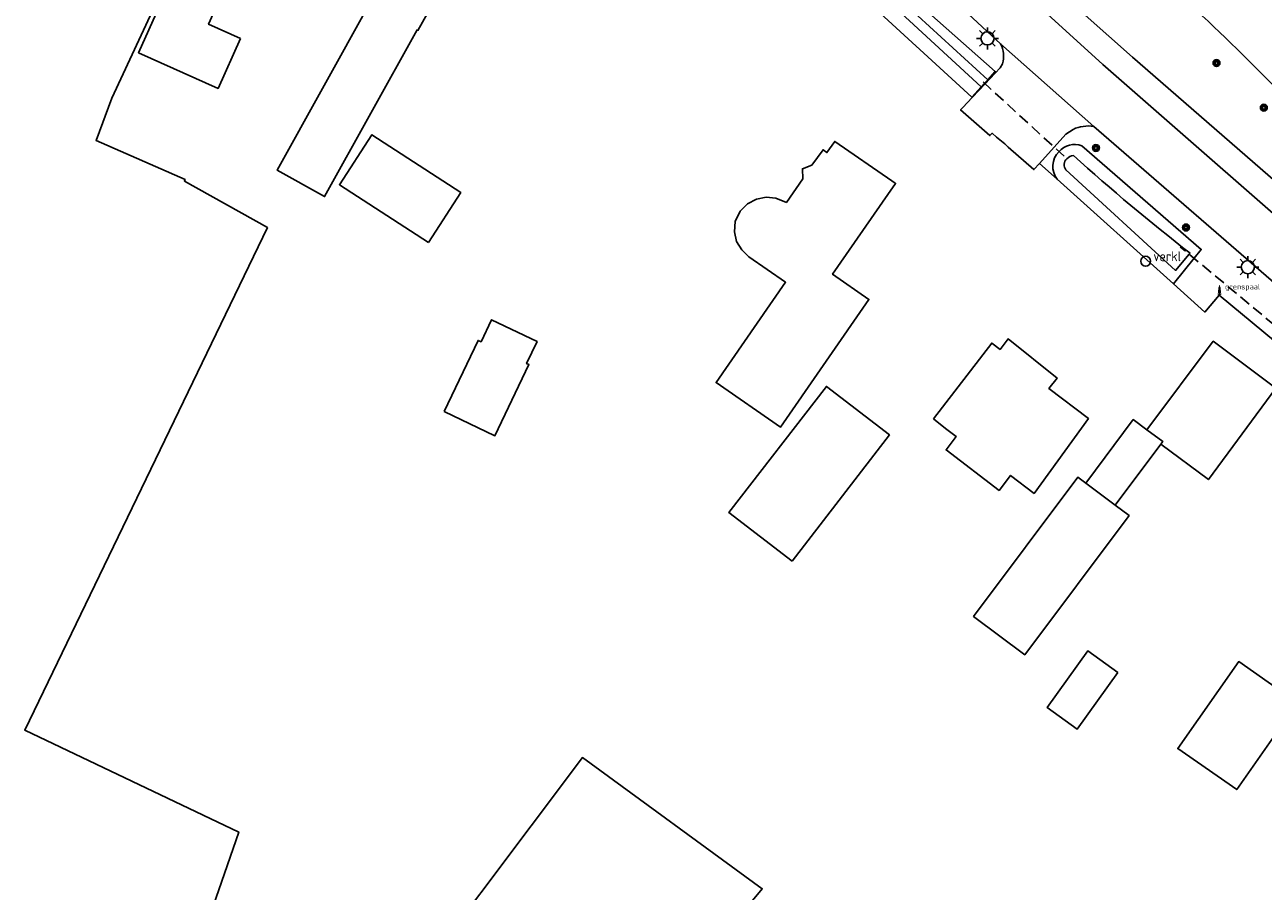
# Model space of a CAD drawing. Extents: x 165936 to 168490, y 440742 to 446306.
# Tile 63 of 78: x 166182 to 166294, y 445398 to 445477. Entities that reach past the tile are written whole.
import ezdxf

# ---------------------------------------------------------------- set-up
doc = ezdxf.new("R2010")
doc.units = 0
doc.header["$LTSCALE"] = 4
doc.linetypes.add('STIPPELFIJN', pattern=[0.375, 0.25, -0.125])
doc.layers.get('0').update_dxf_attribs({"linetype": 'CONTINUOUS'})
for name, color, linetype in [('G_OBWUP', 10, 'ByLayer'), ('G_OTD', 32, 'CONTINUOUS'), ('G_OWG', 6, 'CONTINUOUS'), ('G_OWT', 6, 'CONTINUOUS'), ('G_PND', 1, 'CONTINUOUS'), ('G_WGD', 7, 'CONTINUOUS'), ('G_WTD', 5, 'CONTINUOUS'), ('LKWDUP', 5, 'CONTINUOUS'), ('PVGO', 102, 'CONTINUOUS')]:
    doc.layers.add(name, color=color, linetype=linetype)
doc.layers.add('PBRD', color=7, linetype='CONTINUOUS', true_color=0xbd2877)
doc.layers.add('PPAL', color=7, linetype='CONTINUOUS', true_color=0xbd2877)
doc.styles.add('ISO', font='ISO')
doc.styles.get("Standard").update_dxf_attribs({"font": 'ISO'})

# ---------------------------------------------------------------- blocks, each defined once
blk = doc.blocks.new('lichtmast')
at = {"color": 0}
for p, q in [((-0.6, 0), (-1, 0)), ((-0.71, 0.71), (-0.42, 0.42)), ((0, 0.6), (0, 1)), ((0.42, 0.42), (0.71, 0.71)), ((0.6, 0), (1, 0)), ((-0.42, -0.42), (-0.71, -0.71)), ((0, -0.6), (0, -1)), ((0.42, -0.42), (0.71, -0.71))]:
    blk.add_line(p, q, dxfattribs=at)
blk.add_circle((0, 0), 0.6, dxfattribs=at)
blk = doc.blocks.new('grensmarkering')
at = {"linetype": 'ByBlock', "lineweight": -2}
h = blk.add_hatch(color=0, dxfattribs=at)
h.dxf.hatch_style = 1
h.paths.add_polyline_path([(0.09, 0.55, 0.219912), (0.05, 0.61, -0.457379), (0.04, 0.66, 2.245674), (-0.04, 0.66, -0.457379), (-0.05, 0.61, 0.219912), (-0.09, 0.55), (-0.15, 0.04), (-0.18, 0.04), (-0.18, 0.01, 0.018367), (-0.1, 0, -0.954633), (0.1, 0, 0.018367), (0.18, 0.01), (0.18, 0.04), (0.15, 0.04)])
at = {"linetype": 'ByBlock', "lineweight": -2, "true_color": 0x681648}
h = blk.add_hatch(color=219, dxfattribs=at)
h.dxf.hatch_style = 1
h.paths.add_polyline_path([(0.1, 0, 1), (-0.1, 0, 1)])
at = {"linetype": 'ByBlock', "lineweight": -2}
h = blk.add_hatch(color=0, dxfattribs=at)
h.dxf.hatch_style = 1
h.paths.add_polyline_path([(0.18, -0.04, -0.022381), (0.08, -0.06, -0.528879), (-0.08, -0.06, -0.022381), (-0.18, -0.04), (-0.18, -0.13, 0.083333), (0.18, -0.13)])
at = {"color": 0, "linetype": 'ByBlock', "lineweight": -2}
blk.add_attdef('GRENSMARKERING', (0.5, 0.35), '', height=0.5, dxfattribs=at)
blk = doc.blocks.new('verklikker')
at = {"color": 0}
blk.add_circle((0, 0), 0.45, dxfattribs=at)
at = {"color": 0, "style": 'ISO'}
blk.add_attdef('VERKLIKKER', (0.7, 0), '', height=0.9, dxfattribs=at)
blk = doc.blocks.new('boom')
at = {"color": 0}
for radius in [0.315, 0.225, 0.135]:
    blk.add_circle((0, 0), radius, dxfattribs=at)

msp = doc.modelspace()

# ---------------------------------------------------------------- linework, layer by layer
at = {"layer": 'G_OBWUP', "transparency": 33554687}
msp.add_lwpolyline([(166219.994, 445441.694), (166224.618, 445439.487), (166227.706, 445445.957), (166227.494, 445446.058), (166228.449, 445448.059), (166224.311, 445450.034), (166223.356, 445448.033), (166223.081, 445448.164), (166219.994, 445441.694)], dxfattribs=at)
at = {"layer": 'G_OTD', "linetype": 'Continuous', "transparency": 33554687}
for points in [[(166194.28, 445383.459), (166195.881, 445388.43), (166198.227, 445394.446), (166201.34, 445403.459), (166181.901, 445412.737), (166203.951, 445458.413), (166196.41, 445462.646), (166196.468, 445462.775), (166188.381, 445466.344), (166189.796, 445470.187), (166213.588, 445521.31)], [(166243.312, 445363.991), (166229.483, 445374.937), (166248.909, 445398.305), (166232.562, 445410.234), (166214.017, 445385.521), (166208.296, 445389.183), (166203.255, 445391.818)]]:
    msp.add_lwpolyline(points, dxfattribs=at)
at = {"layer": 'G_OWG', "linetype": 'Continuous', "transparency": 33554687}
msp.add_lwpolyline([(166297.64, 445468.984, 0.0193739), (166280.871, 445485.043)], format="xyb", dxfattribs=at)
for points in [[(166267.988, 445470.252), (166267.959, 445470.279)], [(166275.712, 445462.803), (166274.099, 445464.255)], [(166297.646, 445446.625), (166297.485, 445446.438), (166290.422, 445452.26), (166289.113, 445450.735), (166286.275, 445453.291)]]:
    msp.add_lwpolyline(points, dxfattribs=at)
at = {"layer": 'G_OWT', "linetype": 'Continuous', "transparency": 33554687}
for points in [[(166257.796, 445479.618), (166258.861, 445480.979), (166259.596, 445481.917), (166270.079, 445472.613), (166269.391, 445471.856)], [(166267.959, 445470.279), (166257.796, 445479.618)], [(166267.959, 445470.279), (166268.801, 445471.206)], [(166286.275, 445453.291), (166288.141, 445455.62), (166288.788, 445456.427), (166277.937, 445465.853)], [(166286.275, 445453.291), (166275.712, 445462.803)]]:
    msp.add_lwpolyline(points, dxfattribs=at)
for points in [[(166275.712, 445462.803, -0.3880928), (166275.872, 445465.323)], [(166275.872, 445465.323, -0.3166074), (166277.937, 445465.853)]]:
    msp.add_lwpolyline(points, format="xyb", dxfattribs=at)
at = {"layer": 'G_PND', "linetype": 'Continuous', "transparency": 33554687}
for points in [[(166201.499, 445475.605), (166199.468, 445471.069), (166192.247, 445474.302), (166197.999, 445487.152), (166202.321, 445485.217), (166198.6, 445476.903), (166201.499, 445475.605)], [(166219.166, 445479.118), (166217.622, 445476.333), (166217.538, 445476.38), (166209.147, 445461.24), (166204.837, 445463.629), (166213.228, 445478.769), (166214.449, 445478.092), (166215.993, 445480.878)], [(166218.567, 445457.057), (166210.485, 445462.316), (166213.435, 445466.851), (166221.517, 445461.592), (166218.567, 445457.057)], [(166253.419, 445464.074), (166254.431, 445465.489), (166254.786, 445465.236), (166255.492, 445466.255), (166260.678, 445462.661), (166260.969, 445462.459), (166261.015, 445462.427), (166260.314, 445461.415), (166255.295, 445454.17), (166258.602, 445451.879), (166250.563, 445440.274), (166244.705, 445444.332), (166251.019, 445453.448), (166247.685, 445455.758), (166247.053, 445456.388), (166246.553, 445457.162), (166246.383, 445458.043), (166246.446, 445458.961), (166246.884, 445459.895), (166247.574, 445460.572), (166248.378, 445461.01), (166249.261, 445461.194), (166250.125, 445461.087), (166251.107, 445460.704), (166252.584, 445462.854), (166252.546, 445463.763), (166253.419, 445464.074)], [(166264.466, 445441.022), (166269.756, 445447.914), (166270.512, 445447.332), (166271.244, 445448.301), (166275.694, 445444.731), (166274.947, 445443.8), (166278.532, 445441.048), (166273.601, 445434.247), (166271.467, 445435.885), (166270.419, 445434.519), (166265.609, 445438.211), (166266.536, 445439.418), (166265.566, 445440.162), (166264.466, 445441.022)], [(166285.131, 445438.734), (166289.439, 445435.511), (166295.552, 445443.829), (166289.882, 445448.087), (166283.852, 445440.028)], [(166251.614, 445428.081), (166245.876, 445432.504), (166254.727, 445443.983), (166260.464, 445439.56), (166251.614, 445428.081)], [(166278.297, 445435.192), (166282.611, 445440.957), (166283.852, 445440.028)], [(166285.131, 445438.734), (166285.3, 445438.964), (166283.852, 445440.028)], [(166285.131, 445438.734), (166280.973, 445433.177)], [(166280.973, 445433.177), (166282.231, 445432.236), (166272.759, 445419.577), (166268.099, 445423.064), (166277.577, 445435.731), (166278.297, 445435.192)], [(166280.973, 445433.177), (166278.297, 445435.192)], [(166281.217, 445417.971), (166277.525, 445412.824), (166274.784, 445414.791), (166278.476, 445419.938), (166281.217, 445417.971)], [(166297.539, 445415.221), (166292.007, 445407.322), (166286.655, 445411.055), (166292.194, 445418.964), (166297.539, 445415.221)]]:
    msp.add_lwpolyline(points, dxfattribs=at)
at = {"layer": 'G_WGD', "linetype": 'Continuous', "transparency": 33554687}
for points in [[(166257.809, 445493.337), (166279.844, 445473.253), (166302.098, 445453.765)], [(166270.557, 445475.111), (166252.661, 445491.768)], [(166275.817, 445479.892), (166282.542, 445473.92), (166301.815, 445457.154), (166302.098, 445453.765)], [(166279.024, 445467.615), (166270.557, 445475.111)], [(166267.988, 445470.252), (166269.149, 445471.492), (166270.511, 445472.947), (166270.729, 445473.305)], [(166274.099, 445464.255), (166273.592, 445463.692), (166271.245, 445465.736), (166270.941, 445466.032), (166270.189, 445466.623), (166269.781, 445466.989), (166269.593, 445466.78), (166266.924, 445469.107), (166267.12, 445469.324), (166267.988, 445470.252)], [(166274.099, 445464.255), (166275.429, 445465.73), (166276.48, 445466.911), (166277.143, 445467.346)], [(166297.401, 445451.677), (166279.024, 445467.615)]]:
    msp.add_lwpolyline(points, dxfattribs=at)
for points in [[(166270.729, 445473.305, 0.2037105), (166270.557, 445475.111)], [(166279.024, 445467.615, 0.1461744), (166277.143, 445467.346)]]:
    msp.add_lwpolyline(points, format="xyb", dxfattribs=at)
at = {"layer": 'G_WTD', "linetype": 'Continuous', "transparency": 33554687}
for points in [[(166268.801, 445471.206), (166259.217, 445480.06)], [(166269.391, 445471.856), (166259.873, 445480.589)], [(166269.391, 445471.856), (166269.101, 445471.536), (166268.801, 445471.206)], [(166287.781, 445456.084), (166287.7, 445455.987), (166286.459, 445454.514), (166276.497, 445463.664)]]:
    msp.add_lwpolyline(points, dxfattribs=at)
for points in [[(166276.589, 445464.665, 0.4334859), (166276.497, 445463.664)], [(166277.178, 445464.966, 0.1751227), (166276.589, 445464.665)], [(166287.781, 445456.084, -0.0188376), (166277.178, 445464.966)]]:
    msp.add_lwpolyline(points, format="xyb", dxfattribs=at)
at = {"layer": 'LKWDUP', "linetype": 'STIPPELFIJN', "lineweight": -3, "transparency": 33554687}
for points in [[(166268.974, 445471.653), (166276.589, 445464.665)], [(166311.581, 445436.113), (166286.888, 445456.663)]]:
    msp.add_lwpolyline(points, dxfattribs=at)

# ---------------------------------------------------------------- block references
at = {"layer": 'PBRD', "transparency": 33554687}
msp.add_blockref('verklikker', (166283.741, 445455.357), dxfattribs=at).add_auto_attribs({'VERKLIKKER': 'verkl '})
at = {"layer": 'PPAL', "transparency": 33554687}
for p in [(166269.362, 445475.613), (166293.02, 445454.824)]:
    msp.add_blockref('lichtmast', p, dxfattribs=at)
msp.add_blockref('grensmarkering', (166290.446, 445452.442), dxfattribs=at).add_auto_attribs({'GRENSMARKERING': 'grenspaal'})
at = {"layer": 'PVGO', "transparency": 33554687}
for p in [(166290.173, 445473.371), (166294.476, 445469.318), (166279.219, 445465.651), (166287.397, 445458.422)]:
    msp.add_blockref('boom', p, dxfattribs=at)

doc.saveas('drawing.dxf')
